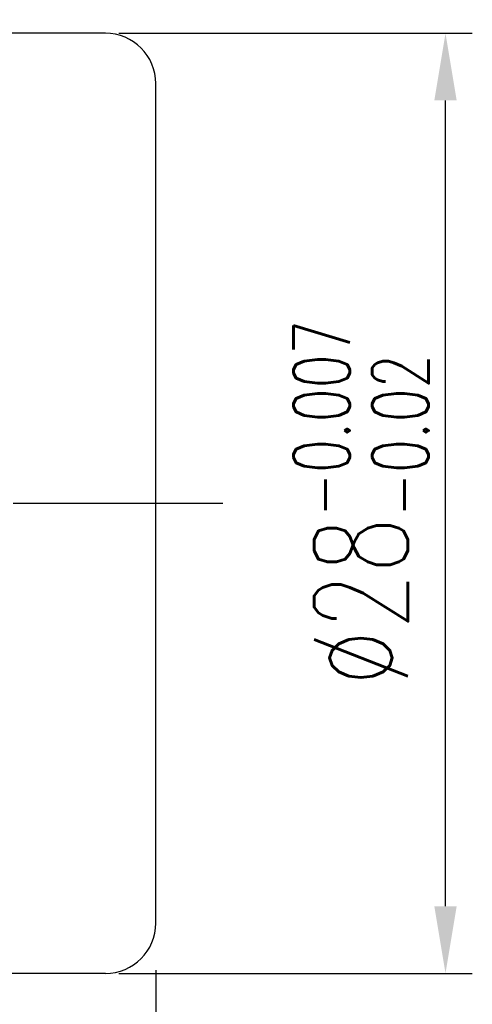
# Model space of a CAD drawing. Extents: x 473 to 1054, y -106 to 208.
# Tile 45 of 45: x 1040 to 1054, y -83 to -54. Entities that reach past the tile are written whole.
import ezdxf

# ---------------------------------------------------------------- set-up
doc = ezdxf.new("R2010")
doc.units = 0
doc.header["$MEASUREMENT"] = 0
doc.header["$PDMODE"] = 1
doc.linetypes.add('CENTER', pattern=[2, 1.25, -0.25, 0.25, -0.25])
doc.layers.get('DEFPOINTS').update_dxf_attribs({"linetype": 'CONTINUOUS'})
for name, color, linetype in [('CL', 1, 'CENTER'), ('DIM', 4, 'CONTINUOUS'), ('OUT', 3, 'CONTINUOUS')]:
    doc.layers.add(name, color=color, linetype=linetype)
doc.styles.add('CHN', font='SIMPLEX.shx', dxfattribs={"width": 0.7, "bigfont": 'CHINESET.shx'})
doc.dimstyles.get("Standard").update_dxf_attribs({"dimscale": 0, "dimtxt": 4, "dimasz": 3, "dimexe": 1, "dimexo": 0.5, "dimgap": 1, "dimtad": 1, "dimdsep": 46, "dimtxsty": 'CHN', "dimcen": 0.09, "dimclrd": 256, "dimclre": 256, "dimclrt": 256, "dimadec": 0, "dimazin": 0, "dimtp": 1, "dimtm": 1, "dimtfac": 0.6, "dimtix": 1, "dimtmove": 2, "dimatfit": 3, "dimfxl": 1, "dimtvp": 0.85, "dimtolj": 1, "dimarcsym": 0})

# ---------------------------------------------------------------- blocks, each defined once
blk = doc.blocks.new('*D16')
at = {"layer": 'DEFPOINTS', "color": 0, "transparency": 16777216}
for p in [(1044.071, -82.064), (999.071, -91.564), (1044.071, -104.933)]:
    blk.add_point(p, dxfattribs=at)
at = {"layer": 'DIM', "color": 0, "lineweight": -2, "transparency": 16777216}
for p, q in [((1044.071, -82.464), (1044.071, -105.733)), ((999.071, -91.964), (999.071, -105.733)), ((1001.071, -104.933), (1042.071, -104.933))]:
    blk.add_line(p, q, dxfattribs=at)
at = {"layer": 'DIM', "color": 0, "transparency": 16777216}
for points in [[(1001.071, -104.6), (1001.071, -105.267), (999.071, -104.933)], [(1042.071, -104.6), (1042.071, -105.267), (1044.071, -104.933)]]:
    blk.add_solid(points, dxfattribs=at)
at = {"layer": 'DIM', "color": 0, "transparency": 16777216, "insert": (1021.571, -102.973), "char_height": 2.8, "attachment_point": 5, "style": 'CHN'}
blk.add_mtext('\\A1;45', dxfattribs=at)
blk = doc.blocks.new('*D19')
at = {"layer": 'DEFPOINTS', "color": 0, "transparency": 16777216}
for p in [(1042.571, -54.564), (1052.708, -54.564), (1042.571, -82.564)]:
    blk.add_point(p, dxfattribs=at)
at = {"layer": 'DIM', "color": 0, "lineweight": -2, "transparency": 16777216}
for p, q in [((1042.971, -54.564), (1053.508, -54.564)), ((1052.708, -80.564), (1052.708, -56.564)), ((1042.971, -82.564), (1053.508, -82.564))]:
    blk.add_line(p, q, dxfattribs=at)
at = {"layer": 'DIM', "color": 0, "transparency": 16777216}
for points in [[(1052.375, -56.564), (1053.041, -56.564), (1052.708, -54.564)], [(1052.375, -80.564), (1053.041, -80.564), (1052.708, -82.564)]]:
    blk.add_solid(points, dxfattribs=at)
at = {"layer": 'DIM', "color": 0, "transparency": 16777216, "insert": (1050.188, -68.564), "char_height": 2.8, "attachment_point": 5, "rotation": 90, "style": 'CHN'}
blk.add_mtext('\\A1;%%c28{\\H1.68;\\S-0.007^ -0.02;}', dxfattribs=at)

msp = doc.modelspace()

# ---------------------------------------------------------------- linework, layer by layer
at = {"layer": 'CL', "color": 7, "ltscale": 5}
msp.add_line((1046.071, -68.564), (997.071, -68.564), dxfattribs=at)
at = {"layer": 'OUT', "color": 7, "ltscale": 5}
for p, q in [((1042.571, -54.564), (1009.071, -54.564)), ((1044.071, -81.064), (1044.071, -56.064)), ((1042.571, -82.564), (1009.071, -82.564))]:
    msp.add_line(p, q, dxfattribs=at)
for centre, start, end in [((1042.571, -56.064), 0, 90), ((1042.571, -81.064), 270, 0)]:
    msp.add_arc(centre, 1.5, start, end, dxfattribs=at)

# ---------------------------------------------------------------- dimensions: what is measured, and where the dimension line sits
at = {"layer": 'DIM', "color": 7}
dim = msp.add_linear_dim(base=(1052.708, -54.564), p1=(1042.571, -82.564), p2=(1042.571, -54.564), angle=90, text='%%c<>', dimstyle='STANDARD', override={"dimscale": 0.8, "dimtxt": 3.5, "dimasz": 2.5, "dimgap": 0.7, "dimclrd": 0, "dimclre": 0, "dimclrt": 0, "dimtol": 1, "dimlim": 0, "dimtp": -0.007, "dimtm": 0.02, "dimtdec": 3, "dimtmove": 0}, dxfattribs=at)
dim.commit()
dim.dimension.update_dxf_attribs({"geometry": '*D19', "text_midpoint": (1050.188, -68.564)})
dim = msp.add_linear_dim(base=(1044.071, -104.933), p1=(999.071, -91.564), p2=(1044.071, -82.064), dimstyle='STANDARD', override={"dimscale": 0.8, "dimtxt": 3.5, "dimasz": 2.5, "dimgap": 0.7, "dimclrd": 0, "dimclre": 0, "dimclrt": 0, "dimtp": 0.1, "dimtm": 0, "dimtmove": 0}, dxfattribs=at)
dim.commit()
dim.dimension.update_dxf_attribs({"geometry": '*D16', "text_midpoint": (1021.571, -102.973)})

doc.saveas('drawing.dxf')
